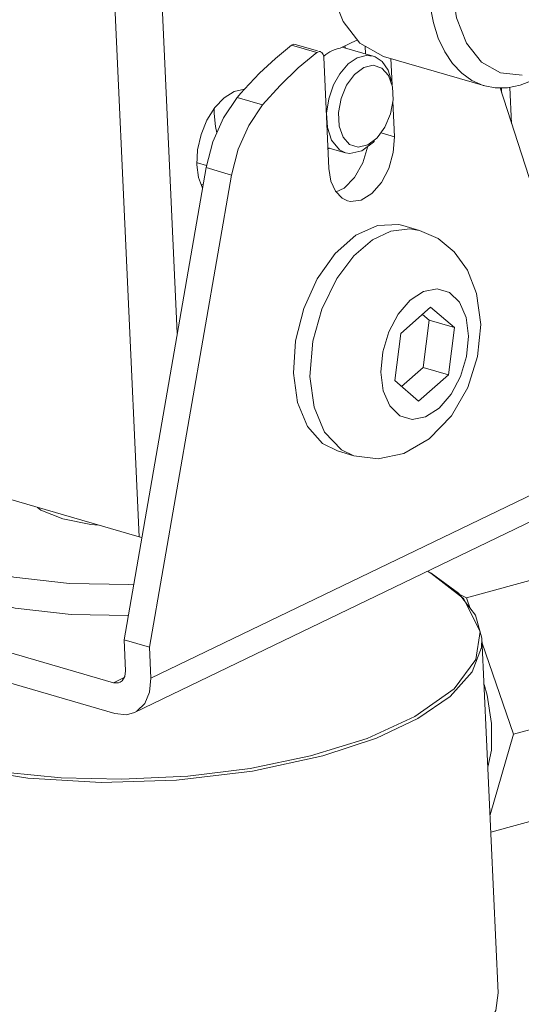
# Model space of a CAD drawing. Header units: millimetres. Extents: x 3925 to 5043, y -86 to 778.
# Tile 77 of 96: x 4781 to 4796, y 470 to 499. Entities that reach past the tile are written whole.
import ezdxf

# ---------------------------------------------------------------- set-up
doc = ezdxf.new("R2010")
doc.units = ezdxf.units.MM
doc.header["$LTSCALE"] = 46.255
doc.layers.add('ARAKNO_13891DXF_CONTINUOUS_LINE', color=7, linetype='CONTINUOUS')

msp = doc.modelspace()

# ---------------------------------------------------------------- linework, layer by layer
at = {"layer": 'ARAKNO_13891DXF_CONTINUOUS_LINE', "color": 7, "linetype": 'Continuous', "lineweight": 0}
for p, q in [((4784.497, 510.4143), (4785.4358, 490.0162)), ((4784.3018, 483.9416), (4783.3018, 505.6697)), ((4790.3002, 498.5177), (4790.8146, 498.7656)), ((4789.6033, 498.3882), (4788.8472, 498.6082)), ((4788.9568, 498.6352), (4789.6191, 498.4426)), ((4789.6982, 498.4184), (4789.7128, 498.4151)), ((4790.363, 498.548), (4791.2824, 498.2868)), ((4790.4354, 498.5828), (4790.4534, 498.5223)), ((4791.048, 498.5821), (4791.0586, 498.3504)), ((4789.7902, 498.3354), (4789.8063, 498.2539)), ((4789.8063, 498.2539), (4789.959, 494.9375)), ((4791.5491, 498.1272), (4791.7267, 497.8665)), ((4794.6132, 497.3978), (4791.5889, 498.2775)), ((4791.8472, 497.4241), (4791.8109, 498.2129)), ((4791.7267, 497.8665), (4791.8278, 497.5341)), ((4787.8942, 497.7803), (4787.4392, 497.2974)), ((4787.1341, 497.2268), (4786.8323, 497.0398)), ((4787.4392, 497.2974), (4787.1341, 497.2268)), ((4787.4392, 497.2974), (4787.3329, 497.1754)), ((4795.0726, 497.3383), (4798.3278, 487.2642)), ((4795.1189, 497.195), (4795.1123, 497.3383)), ((4795.4163, 496.2744), (4795.3667, 497.3531)), ((4787.3329, 497.1754), (4787.2275, 497.0509)), ((4787.9836, 496.831), (4787.2275, 497.0509)), ((4791.9182, 495.8816), (4791.8692, 496.9455)), ((4791.7994, 496.559), (4791.6347, 496.1645)), ((4791.6347, 496.1645), (4791.4362, 495.8825)), ((4790.5807, 495.6525), (4790.3851, 495.8692)), ((4791.398, 495.8413), (4791.1199, 495.6345)), ((4791.3222, 495.7545), (4791.2892, 495.7185)), ((4791.4362, 495.8825), (4791.398, 495.8413)), ((4791.9182, 495.8816), (4791.5176, 495.9981)), ((4791.8856, 495.4052), (4791.9182, 495.8816)), ((4789.9307, 495.5521), (4790.4625, 495.401)), ((4789.9881, 495.5358), (4789.9327, 495.5091)), ((4790.8358, 495.5697), (4790.5807, 495.6525)), ((4791.1199, 495.6345), (4790.8358, 495.5697)), ((4791.2892, 495.7185), (4790.9426, 495.457)), ((4786.294, 494.9577), (4783.8474, 480.8711)), ((4786.0206, 495.0398), (4786.0728, 494.6643)), ((4786.0374, 495.0988), (4786.3119, 495.0208)), ((4787.0501, 494.7378), (4786.294, 494.9577)), ((4784.6035, 480.6512), (4787.0501, 494.7378)), ((4786.0728, 494.6643), (4786.1881, 494.3481)), ((4786.1495, 494.4608), (4786.2153, 494.4416)), ((4790.5198, 493.9697), (4790.6076, 493.951)), ((4792.1711, 493.2301), (4792.6625, 493.0871)), ((4792.6625, 493.0871), (4792.377, 493.1375)), ((4792.1063, 490.0118), (4792.9995, 490.801)), ((4793.7124, 490.1857), (4792.9995, 490.801)), ((4792.7518, 490.5821), (4792.9563, 490.4056)), ((4792.9563, 490.4056), (4792.7759, 489.0012)), ((4793.7124, 490.1857), (4792.9563, 490.4056)), ((4793.532, 488.7812), (4793.7124, 490.1857)), ((4792.1063, 490.0118), (4791.926, 488.6073)), ((4792.1304, 488.4308), (4792.7759, 489.0012)), ((4792.7759, 489.0012), (4793.532, 488.7812)), ((4793.532, 488.7812), (4792.6388, 487.9921)), ((4791.926, 488.6073), (4792.6388, 487.9921)), ((4784.3018, 483.9416), (4772.9604, 487.2404)), ((4790.2161, 486.5086), (4790.7075, 486.3657)), ((4790.7075, 486.3657), (4790.3376, 486.5375)), ((4798.3703, 486.3408), (4784.646, 479.7278)), ((4784.163, 478.7064), (4797.8873, 485.3194)), ((4805.768, 485.3407), (4794.0747, 482.1249)), ((4784.3018, 483.9416), (4784.3781, 483.9266)), ((4783.5331, 479.596), (4771.4356, 483.1147)), ((4792.904, 482.9182), (4793.0067, 482.864)), ((4793.9823, 482.1024), (4793.0067, 482.864)), ((4793.8286, 482.2655), (4793.011, 482.8618)), ((4794.3404, 481.6076), (4793.8286, 482.2655)), ((4794.0747, 482.1249), (4793.855, 482.2316)), ((4771.4781, 482.1913), (4783.5756, 478.6726)), ((4794.4739, 481.1225), (4793.9823, 482.1024)), ((4794.0747, 482.1249), (4794.1826, 481.8105)), ((4794.531, 480.9197), (4794.3404, 481.6076)), ((4794.3491, 480.2893), (4794.4739, 481.1225)), ((4783.8474, 480.8711), (4783.8899, 479.9477)), ((4783.8474, 480.8711), (4784.6035, 480.6512)), ((4794.531, 480.9197), (4795.0175, 470.3485)), ((4794.5376, 480.7758), (4795.4706, 478.0566)), ((4784.646, 479.7278), (4784.6035, 480.6512)), ((4805.2505, 480.7461), (4795.4706, 478.0566)), ((4783.8688, 479.7782), (4783.8899, 479.9477)), ((4783.5331, 479.596), (4783.8517, 479.7495)), ((4806.3029, 478.3002), (4794.7972, 475.136)), ((4795.4706, 478.0566), (4794.7735, 475.6503))]:
    msp.add_line(p, q, dxfattribs=at)
for points in [[(4791.8984, 506.2438), (4791.2078, 505.485), (4790.631, 504.5325), (4790.2068, 503.4559), (4789.9589, 502.317), (4789.9061, 501.1987), (4790.0512, 500.1755), (4790.3856, 499.3133), (4790.8877, 498.6723), (4791.5889, 498.2776)], [(4795.6788, 505.8739), (4795.297, 505.6536), (4794.9252, 505.3663), (4794.5689, 505.016), (4794.2356, 504.61), (4793.93, 504.1544), (4793.6575, 503.6572), (4793.4229, 503.1271), (4793.2299, 502.5722), (4793.0823, 502.0034), (4792.9822, 501.4293), (4792.9315, 500.8602), (4792.931, 500.306), (4792.9808, 499.7753), (4793.08, 499.2785), (4793.2271, 498.8226), (4793.4192, 498.4171), (4793.6538, 498.0671), (4793.9258, 497.7805), (4794.2315, 497.5608), (4794.5648, 497.4127), (4794.6132, 497.3978)], [(4795.7344, 497.7152), (4795.0864, 497.7817), (4794.5197, 498.1082), (4794.0728, 498.6682), (4793.7709, 499.4289), (4793.6364, 500.3355), (4793.6779, 501.3272), (4793.8933, 502.3406), (4794.2689, 503.3064), (4794.7846, 504.1645), (4795.4037, 504.8471), (4796.0781, 505.3023)], [(4788.8472, 498.6082), (4788.3645, 498.2181), (4787.8942, 497.7803)], [(4787.9836, 496.831), (4788.5036, 497.4112), (4789.0449, 497.9317), (4789.6033, 498.3882)], [(4788.8472, 498.6082), (4788.9181, 498.6384), (4788.9567, 498.635)], [(4789.6033, 498.3882), (4789.635, 498.4073), (4789.6671, 498.4175), (4789.6982, 498.4184)], [(4789.7128, 498.4151), (4789.7524, 498.3929), (4789.7902, 498.3354)], [(4790.8024, 498.2308), (4790.5383, 498.0499), (4790.2859, 497.7584), (4790.1014, 497.4296), (4789.9579, 497.0142), (4789.8934, 496.5859), (4789.9163, 496.1585), (4790.0415, 495.7739), (4790.2757, 495.4925), (4790.4625, 495.401)], [(4790.8024, 498.2308), (4791.0717, 498.3069), (4791.2824, 498.2868)], [(4791.2824, 498.2868), (4791.3409, 498.2667), (4791.5491, 498.1272)], [(4790.3851, 495.8692), (4790.2684, 496.198), (4790.247, 496.5983), (4790.3235, 497.0214), (4790.4881, 497.4159), (4790.7248, 497.7391), (4791.003, 497.9459)], [(4791.003, 497.9459), (4791.287, 498.0107), (4791.5422, 497.9279)], [(4791.5422, 497.9279), (4791.7378, 497.7112), (4791.8575, 497.3654)], [(4794.6132, 497.3978), (4794.9213, 497.338), (4795.2936, 497.3386), (4795.6758, 497.4142), (4796.0612, 497.5636)], [(4791.8575, 497.3654), (4791.8759, 496.9821), (4791.7994, 496.559)], [(4786.8323, 497.0398), (4786.5549, 496.7505), (4786.3206, 496.3792), (4786.1456, 495.9507), (4786.0427, 495.494), (4786.0206, 495.0398)], [(4787.2275, 497.0509), (4786.8124, 496.44), (4786.4937, 495.7255), (4786.294, 494.9577)], [(4786.6149, 495.9973), (4786.5726, 496.1885), (4786.5325, 496.5732), (4786.5324, 496.7148)], [(4787.0501, 494.7378), (4787.2498, 495.5056), (4787.5685, 496.2201), (4787.9836, 496.831)], [(4790.1764, 494.2322), (4790.4159, 494.3478), (4790.7281, 494.6668), (4790.9744, 495.1019), (4791.1251, 495.6006)], [(4790.4625, 495.401), (4790.5866, 495.38), (4790.9426, 495.457)], [(4790.6076, 493.951), (4790.9263, 493.9921), (4791.2447, 494.1861), (4791.5295, 494.5107), (4791.7509, 494.9317), (4791.8856, 495.4052)], [(4789.959, 494.9375), (4790.0187, 494.559), (4790.1547, 494.2548), (4790.3557, 494.0465), (4790.5198, 493.9697)], [(4792.171, 493.2298), (4792.0485, 493.2595), (4791.4152, 493.2364), (4790.7639, 492.9405), (4790.1474, 492.3958), (4789.6157, 491.6465), (4789.2118, 490.7531), (4788.9684, 489.7882), (4788.9053, 488.8298), (4789.0276, 487.9557)], [(4792.377, 493.1375), (4791.8132, 493.0675), (4791.2643, 492.8034), (4790.7066, 492.3271), (4790.1977, 491.656), (4789.7506, 490.7409), (4789.4829, 489.7792), (4789.3957, 488.7283), (4789.5191, 487.8127)], [(4794.3731, 491.2023), (4794.1002, 491.8957), (4793.7061, 492.4423), (4793.2196, 492.8398), (4792.6625, 493.0871)], [(4791.5815, 488.303), (4791.5104, 488.8611), (4791.5687, 489.4679), (4791.7468, 490.0602), (4792.028, 490.5901), (4792.3883, 491.0079), (4792.7903, 491.2685), (4793.1933, 491.3468), (4793.5616, 491.2361), (4793.8612, 490.9409), (4794.0568, 490.49)], [(4790.7075, 486.3657), (4791.4309, 486.277), (4792.2021, 486.4345), (4792.9602, 486.8664), (4793.6232, 487.5573), (4794.1077, 488.4043), (4794.4001, 489.3298), (4794.4937, 490.2832), (4794.3731, 491.2023)], [(4794.0568, 490.49), (4794.128, 489.9319), (4794.0696, 489.3251), (4793.8916, 488.7328), (4793.6103, 488.2029), (4793.25, 487.7851), (4792.848, 487.5245), (4792.445, 487.4462), (4792.0767, 487.5569), (4791.7771, 487.8521), (4791.5815, 488.303)], [(4789.0276, 487.9557), (4789.3254, 487.2365), (4789.7745, 486.7307), (4790.2161, 486.5088)], [(4790.3376, 486.5375), (4789.8339, 487.0662), (4789.5191, 487.8127)], [(4781.2649, 484.8249), (4781.3653, 484.7452), (4782.0182, 484.4838)], [(4782.0182, 484.4838), (4782.8562, 484.3116), (4783.0874, 484.2949)], [(4779.0793, 483.0677), (4780.5563, 482.7393), (4782.2212, 482.5537), (4783.9905, 482.52), (4784.1355, 482.5298)], [(4779.1218, 482.1443), (4780.5988, 481.816), (4782.2637, 481.6303), (4783.9736, 481.5978)], [(4789.7853, 477.4154), (4791.3822, 477.9454), (4792.6152, 478.5277), (4793.5802, 479.188), (4794.2344, 479.9151), (4794.5185, 480.65), (4794.531, 480.9197)], [(4776.0695, 478.2061), (4777.1998, 477.6786), (4778.7384, 477.2171), (4780.3585, 476.9196), (4781.9716, 476.7599), (4783.777, 476.7133), (4785.7479, 476.8078), (4787.6073, 477.0382), (4789.4177, 477.4127), (4791.1003, 477.9346), (4792.5272, 478.5826), (4793.704, 479.4164), (4794.3491, 480.2893)], [(4783.5331, 479.596), (4783.6773, 479.5893), (4783.7288, 479.6074)], [(4783.7288, 479.6074), (4783.7942, 479.6535), (4783.8688, 479.7782)], [(4784.646, 479.7278), (4784.6099, 479.3147), (4784.4665, 478.9762), (4784.2305, 478.7435), (4784.1629, 478.7065)], [(4794.8165, 478.3743), (4794.6891, 479.2221), (4794.5943, 479.5449)], [(4784.1629, 478.7065), (4783.924, 478.6386), (4783.5756, 478.6726)], [(4776.0373, 478.1212), (4777.3437, 477.5284), (4778.9964, 477.0652), (4780.9785, 476.752), (4783.1684, 476.6232), (4785.4163, 476.69), (4787.6775, 476.9572), (4789.7853, 477.4154)], [(4794.7079, 477.0763), (4794.8128, 477.5868), (4794.8165, 478.3743)], [(4790.2719, 466.8441), (4792.0328, 467.4409), (4793.4424, 468.1604), (4794.4301, 468.9665), (4794.9464, 469.819), (4795.017, 470.3484)]]:
    msp.add_lwpolyline(points, dxfattribs=at)
msp.add_ellipse((4790.1167, 497.0586), major_axis=(0.4189, 1.4403), ratio=0.6164049, start_param=6.536016, end_param=7.0420501, dxfattribs=at)

doc.saveas('drawing.dxf')
